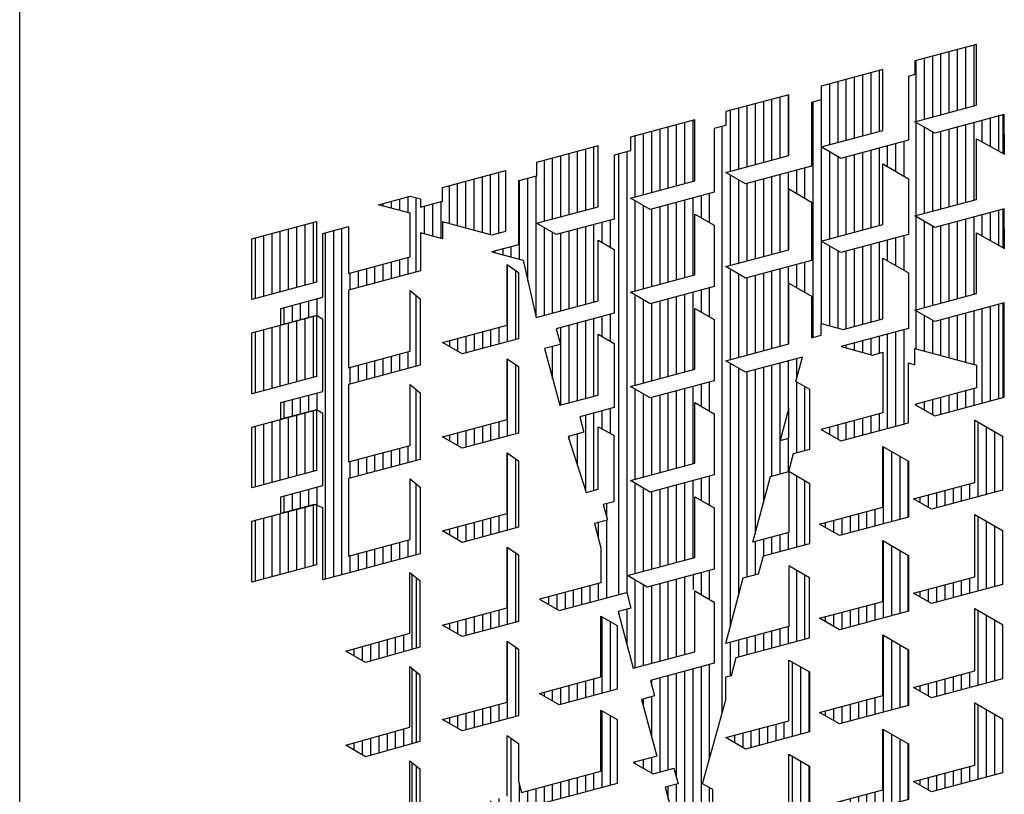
# Model space of a CAD drawing. Extents: x -132501 to 411300, y -42818 to 427495.
# Tile 254 of 256: x 169567 to 170326, y 258306 to 258904. Entities that reach past the tile are written whole.
import ezdxf

# ---------------------------------------------------------------- set-up
doc = ezdxf.new("R2010")
doc.units = 0
doc.header["$LTSCALE"] = 50
doc.layers.get('0').update_dxf_attribs({"linetype": 'CONTINUOUS'})
doc.layers.add('KADER', color=7, linetype='CONTINUOUS')

# ---------------------------------------------------------------- blocks, each defined once
blk = doc.blocks.new('BL41', base_point=(518.216, 78.448))
at = {"color": 7, "linetype": 'Continuous'}
for p, q in [((746.539, 267.996), (746.539, 271.087)), ((746.71, 270.947), (746.71, 268.044)), ((744.84, 267.515), (744.84, 268.212)), ((745.18, 267.611), (745.18, 268.307)), ((745.52, 267.707), (745.52, 268.403)), ((745.86, 267.803), (745.86, 268.498)), ((746.2, 267.9), (746.2, 268.593)), ((743.82, 267.913), (743.82, 267.926)), ((744.16, 267.716), (744.16, 268.021)), ((744.5, 267.52), (744.5, 268.116))]:
    blk.add_line(p, q, dxfattribs=at)
blk = doc.blocks.new('BL40', base_point=(518.216, 78.448))
at = {"color": 7, "linetype": 'Continuous'}
for p, q in [((746.539, 264.121), (746.539, 267.213)), ((746.71, 267.073), (746.71, 264.169)), ((745.86, 263.929), (745.86, 264.623)), ((746.2, 264.025), (746.2, 264.719)), ((744.5, 263.645), (744.5, 264.242)), ((744.84, 263.64), (744.84, 264.337)), ((745.18, 263.736), (745.18, 264.433)), ((745.52, 263.832), (745.52, 264.528)), ((743.82, 264.038), (743.82, 264.051)), ((744.16, 263.842), (744.16, 264.146))]:
    blk.add_line(p, q, dxfattribs=at)
blk = doc.blocks.new('BL37', base_point=(518.216, 78.448))
at = {"color": 7, "linetype": 'Continuous'}
for p, q in [((750.45, 283.823), (750.45, 280.64)), ((750.789, 283.59), (750.789, 280.731)), ((750.11, 281.237), (750.11, 280.549)), ((748.41, 280.781), (748.41, 280.256)), ((748.75, 280.872), (748.75, 280.184)), ((749.09, 280.963), (749.09, 280.275)), ((749.43, 281.054), (749.43, 280.367)), ((749.77, 281.146), (749.77, 280.458)), ((748.07, 280.69), (748.07, 280.453))]:
    blk.add_line(p, q, dxfattribs=at)
blk = doc.blocks.new('BL36', base_point=(518.216, 78.448))
at = {"color": 7, "linetype": 'Continuous'}
for p, q in [((750.45, 279.948), (750.45, 276.764)), ((750.789, 279.715), (750.789, 276.855)), ((749.43, 277.179), (749.43, 276.491)), ((749.77, 277.27), (749.77, 276.582)), ((750.11, 277.361), (750.11, 276.673)), ((748.07, 276.814), (748.07, 276.577)), ((748.41, 276.906), (748.41, 276.381)), ((748.75, 276.997), (748.75, 276.309)), ((749.09, 277.088), (749.09, 276.4))]:
    blk.add_line(p, q, dxfattribs=at)
blk = doc.blocks.new('BL35', base_point=(518.216, 78.448))
at = {"color": 7, "linetype": 'Continuous'}
for p, q in [((750.45, 276.073), (750.45, 272.89)), ((750.789, 275.84), (750.789, 272.981)), ((750.11, 273.487), (750.11, 272.799)), ((748.75, 273.122), (748.75, 272.434)), ((749.09, 273.213), (749.09, 272.525)), ((749.43, 273.304), (749.43, 272.617)), ((749.77, 273.396), (749.77, 272.708)), ((748.07, 272.94), (748.07, 272.703)), ((748.41, 273.031), (748.41, 272.506))]:
    blk.add_line(p, q, dxfattribs=at)
blk = doc.blocks.new('BL34', base_point=(518.216, 78.448))
at = {"color": 7, "linetype": 'Continuous'}
for p, q in [((750.45, 272.198), (750.45, 269.014)), ((750.789, 271.965), (750.789, 269.105)), ((749.43, 269.429), (749.43, 268.741)), ((749.77, 269.52), (749.77, 268.832)), ((750.11, 269.611), (750.11, 268.923)), ((748.07, 269.064), (748.07, 268.827)), ((748.41, 269.156), (748.41, 268.631)), ((748.75, 269.247), (748.75, 268.559)), ((749.09, 269.338), (749.09, 268.65))]:
    blk.add_line(p, q, dxfattribs=at)
blk = doc.blocks.new('BL33', base_point=(518.216, 78.448))
at = {"color": 7, "linetype": 'Continuous'}
for p, q in [((765.919, 276.331), (765.919, 273.16)), ((766.26, 276.135), (766.26, 273.251)), ((766.6, 275.939), (766.6, 273.342)), ((766.94, 275.743), (766.94, 273.433)), ((764.56, 273.483), (764.56, 272.795)), ((764.9, 273.574), (764.9, 272.886)), ((765.24, 273.665), (765.24, 272.977)), ((765.58, 273.756), (765.58, 273.068)), ((763.539, 273.209), (763.539, 273.011)), ((763.88, 273.3), (763.88, 272.815)), ((764.22, 273.392), (764.22, 272.704))]:
    blk.add_line(p, q, dxfattribs=at)
blk = doc.blocks.new('BL32', base_point=(518.216, 78.448))
at = {"color": 7, "linetype": 'Continuous'}
for p, q in [((765.919, 272.457), (765.919, 269.284)), ((766.26, 272.261), (766.26, 269.376)), ((766.6, 272.064), (766.6, 269.467)), ((766.94, 271.868), (766.94, 269.558)), ((765.58, 269.881), (765.58, 269.193)), ((764.22, 269.516), (764.22, 268.829)), ((764.56, 269.608), (764.56, 268.92)), ((764.9, 269.699), (764.9, 269.011)), ((765.24, 269.79), (765.24, 269.102)), ((763.539, 269.334), (763.539, 269.136)), ((763.88, 269.425), (763.88, 268.94))]:
    blk.add_line(p, q, dxfattribs=at)
blk = doc.blocks.new('BL31', base_point=(518.216, 78.448))
at = {"color": 7, "linetype": 'Continuous'}
for p, q in [((765.919, 268.581), (765.919, 265.41)), ((766.26, 268.385), (766.26, 265.501)), ((766.6, 268.189), (766.6, 265.592)), ((766.94, 267.993), (766.94, 265.683)), ((764.9, 265.824), (764.9, 265.136)), ((765.24, 265.915), (765.24, 265.227)), ((765.58, 266.006), (765.58, 265.318)), ((763.539, 265.459), (763.539, 265.261)), ((763.88, 265.55), (763.88, 265.065)), ((764.22, 265.642), (764.22, 264.954)), ((764.56, 265.733), (764.56, 265.045))]:
    blk.add_line(p, q, dxfattribs=at)
blk = doc.blocks.new('BL23', base_point=(518.216, 78.448))
at = {"color": 7, "linetype": 'Continuous'}
for p, q in [((769.83, 266.52), (769.83, 269.59)), ((770.169, 266.611), (770.169, 269.394)), ((770.51, 266.702), (770.51, 269.198)), ((769.49, 266.429), (769.49, 267.053)), ((767.789, 266.073), (767.789, 266.598)), ((768.13, 266.064), (768.13, 266.689)), ((768.47, 266.155), (768.47, 266.78)), ((768.81, 266.246), (768.81, 266.871)), ((769.15, 266.337), (769.15, 266.962)), ((767.45, 266.27), (767.45, 266.507))]:
    blk.add_line(p, q, dxfattribs=at)
blk = doc.blocks.new('BL22', base_point=(518.216, 78.448))
at = {"color": 7, "linetype": 'Continuous'}
for p, q in [((769.83, 270.395), (769.83, 273.465)), ((770.169, 270.486), (770.169, 273.269)), ((770.51, 270.577), (770.51, 273.073)), ((768.47, 270.03), (768.47, 270.655)), ((768.81, 270.121), (768.81, 270.746)), ((769.15, 270.212), (769.15, 270.837)), ((769.49, 270.303), (769.49, 270.928)), ((767.45, 270.145), (767.45, 270.382)), ((767.789, 269.949), (767.789, 270.473)), ((768.13, 269.939), (768.13, 270.564))]:
    blk.add_line(p, q, dxfattribs=at)
blk = doc.blocks.new('BL21', base_point=(518.216, 78.448))
at = {"color": 7, "linetype": 'Continuous'}
for p, q in [((769.83, 274.27), (769.83, 277.341)), ((770.169, 274.361), (770.169, 277.145)), ((770.51, 274.452), (770.51, 276.948)), ((769.15, 274.088), (769.15, 274.713)), ((769.49, 274.179), (769.49, 274.804)), ((767.789, 273.824), (767.789, 274.348)), ((768.13, 273.814), (768.13, 274.439)), ((768.47, 273.906), (768.47, 274.53)), ((768.81, 273.997), (768.81, 274.621)), ((767.45, 274.02), (767.45, 274.257))]:
    blk.add_line(p, q, dxfattribs=at)
blk = doc.blocks.new('BL20', base_point=(518.216, 78.448))
at = {"color": 7, "linetype": 'Continuous'}
for p, q in [((769.83, 278.145), (769.83, 281.215)), ((770.169, 278.236), (770.169, 281.019)), ((770.51, 278.327), (770.51, 280.823)), ((768.47, 277.781), (768.47, 278.405)), ((768.81, 277.872), (768.81, 278.497)), ((769.15, 277.963), (769.15, 278.588)), ((769.49, 278.054), (769.49, 278.679)), ((767.45, 277.895), (767.45, 278.132)), ((767.789, 277.699), (767.789, 278.223)), ((768.13, 277.69), (768.13, 278.314))]:
    blk.add_line(p, q, dxfattribs=at)
blk = doc.blocks.new('BL18', base_point=(129, 190))
at = {"color": 7, "linetype": 'Continuous'}
for p, q in [((376.703, 391.758), (376.703, 388.587)), ((377.044, 391.562), (377.044, 388.678)), ((377.384, 391.366), (377.384, 388.769)), ((377.724, 391.17), (377.724, 388.86)), ((375.684, 389.001), (375.684, 388.313)), ((376.024, 389.092), (376.024, 388.404)), ((376.364, 389.183), (376.364, 388.495)), ((374.323, 388.636), (374.323, 388.438)), ((374.664, 388.727), (374.664, 388.242)), ((375.004, 388.819), (375.004, 388.131)), ((375.344, 388.91), (375.344, 388.222))]:
    blk.add_line(p, q, dxfattribs=at)
blk = doc.blocks.new('BL17', base_point=(129, 190))
at = {"color": 7, "linetype": 'Continuous'}
for p, q in [((365.144, 381.614), (365.144, 384.759)), ((365.484, 381.705), (365.484, 384.563)), ((364.464, 381.432), (364.464, 382.119)), ((364.804, 381.523), (364.804, 382.211)), ((362.764, 381.49), (362.764, 381.664)), ((363.104, 381.294), (363.104, 381.755)), ((363.444, 381.159), (363.444, 381.846)), ((363.784, 381.25), (363.784, 381.937)), ((364.124, 381.341), (364.124, 382.028))]:
    blk.add_line(p, q, dxfattribs=at)
blk = doc.blocks.new('BL16', base_point=(443.087, 112.22))
at = {"color": 7, "linetype": 'Continuous'}
for p, q in [((679.231, 299.959), (679.231, 303.104)), ((679.571, 300.05), (679.571, 302.908)), ((675.491, 287.331), (675.491, 301.978)), ((677.871, 299.594), (677.871, 300.282)), ((678.211, 299.685), (678.211, 300.373)), ((678.551, 299.777), (678.551, 300.464)), ((678.891, 299.868), (678.891, 300.555)), ((675.831, 287.423), (675.831, 300.06)), ((676.17, 287.514), (676.17, 299.827)), ((676.511, 287.605), (676.511, 299.918)), ((676.851, 299.321), (676.851, 300.009)), ((677.191, 299.412), (677.191, 300.1)), ((677.531, 299.503), (677.531, 300.191)), ((674.641, 299.417), (674.641, 298.729)), ((674.981, 299.508), (674.981, 298.82)), ((673.281, 299.053), (673.281, 298.528)), ((673.621, 299.144), (673.621, 298.456)), ((673.961, 299.235), (673.961, 298.547)), ((674.301, 299.326), (674.301, 298.638)), ((676.851, 298.634), (676.851, 299.153)), ((679.231, 296.084), (679.231, 299.229)), ((679.571, 296.175), (679.571, 299.033)), ((672.941, 298.961), (672.941, 298.724)), ((678.551, 295.902), (678.551, 296.589)), ((678.891, 295.993), (678.891, 296.68)), ((676.851, 287.696), (676.851, 296.474)), ((677.191, 287.787), (677.191, 296.225)), ((677.531, 294.941), (677.531, 296.316)), ((677.871, 295.72), (677.871, 296.407)), ((678.211, 295.811), (678.211, 296.498)), ((673.961, 295.359), (673.961, 294.672)), ((674.301, 295.451), (674.301, 294.763)), ((674.641, 295.542), (674.641, 294.854)), ((674.981, 295.633), (674.981, 294.945)), ((672.941, 295.086), (672.941, 294.849)), ((673.281, 295.177), (673.281, 294.653)), ((673.621, 295.268), (673.621, 294.581)), ((677.871, 295.032), (677.871, 295.346)), ((679.231, 292.208), (679.231, 295.354)), ((679.571, 292.299), (679.571, 295.158)), ((677.531, 287.878), (677.531, 293.958)), ((677.871, 287.969), (677.871, 292.688)), ((678.211, 288.06), (678.211, 292.623)), ((678.551, 291.385), (678.551, 292.714)), ((678.891, 292.116), (678.891, 292.805)), ((674.981, 291.758), (674.981, 291.07)), ((673.621, 291.393), (673.621, 290.706)), ((673.961, 291.484), (673.961, 290.797)), ((674.301, 291.576), (674.301, 290.888)), ((674.641, 291.667), (674.641, 290.979)), ((678.891, 291.477), (678.891, 291.604)), ((679.231, 288.334), (679.231, 291.479)), ((672.941, 291.211), (672.941, 290.974)), ((673.281, 291.302), (673.281, 290.778)), ((679.571, 288.425), (679.571, 291.282)), ((678.551, 288.151), (678.551, 290.234)), ((678.891, 288.242), (678.891, 289.07)), ((674.301, 287.7), (674.301, 287.013)), ((674.641, 287.791), (674.641, 287.104)), ((674.981, 287.882), (674.981, 287.195)), ((672.941, 287.336), (672.941, 287.099)), ((673.281, 287.427), (673.281, 286.902)), ((673.621, 287.518), (673.621, 286.83)), ((673.961, 287.609), (673.961, 286.922))]:
    blk.add_line(p, q, dxfattribs=at)
blk = doc.blocks.new('BL15', base_point=(129, 190))
at = {"color": 7, "linetype": 'Continuous'}
for p, q in [((361.234, 399.251), (361.234, 396.067)), ((361.573, 399.018), (361.573, 396.158)), ((360.894, 396.664), (360.894, 395.976)), ((359.534, 396.3), (359.534, 395.612)), ((359.874, 396.391), (359.874, 395.703)), ((360.214, 396.482), (360.214, 395.794)), ((360.554, 396.573), (360.554, 395.885)), ((358.854, 396.117), (358.854, 395.88)), ((359.194, 396.208), (359.194, 395.684))]:
    blk.add_line(p, q, dxfattribs=at)
blk = doc.blocks.new('BL13', base_point=(129, 190))
at = {"color": 7, "linetype": 'Continuous'}
for p, q in [((359.874, 400.655), (359.874, 402.765)), ((360.214, 400.564), (360.214, 402.856)), ((360.554, 400.473), (360.554, 402.947)), ((360.894, 400.539), (360.894, 403.039)), ((358.854, 400.928), (358.854, 402.492)), ((359.194, 400.837), (359.194, 402.583)), ((359.534, 400.746), (359.534, 402.674)), ((356.814, 401.475), (356.814, 401.946)), ((357.154, 401.384), (357.154, 402.037)), ((357.494, 398.94), (357.494, 401.995)), ((356.134, 401.657), (356.134, 401.763)), ((356.474, 401.566), (356.474, 401.854)), ((357.833, 400.512), (357.833, 401.656)), ((358.174, 400.421), (358.174, 401.747)), ((358.514, 400.329), (358.514, 401.838)), ((354.434, 386.495), (354.434, 400.745)), ((353.754, 386.313), (353.754, 400.563)), ((354.094, 386.404), (354.094, 400.654)), ((357.154, 398.849), (357.154, 399.537)), ((355.453, 398.393), (355.453, 399.081)), ((355.794, 398.484), (355.794, 399.172)), ((356.134, 398.576), (356.134, 399.263)), ((356.474, 398.667), (356.474, 399.355)), ((356.814, 398.758), (356.814, 399.446)), ((354.774, 398.211), (354.774, 398.899)), ((355.114, 398.302), (355.114, 398.99)), ((357.494, 395.065), (357.494, 397.981)), ((352.054, 396.795), (352.054, 397.482)), ((352.394, 396.886), (352.394, 397.573)), ((352.734, 396.977), (352.734, 397.665)), ((353.073, 397.068), (353.073, 397.756)), ((353.414, 397.132), (353.414, 397.847)), ((356.474, 394.792), (356.474, 395.479)), ((356.814, 394.883), (356.814, 395.57)), ((357.154, 394.974), (357.154, 395.661)), ((355.114, 394.427), (355.114, 395.115)), ((355.453, 394.518), (355.453, 395.206)), ((355.794, 394.609), (355.794, 395.297)), ((356.134, 394.7), (356.134, 395.388)), ((354.774, 394.336), (354.774, 395.024)), ((353.073, 393.193), (353.073, 393.881)), ((353.414, 393.257), (353.414, 393.972)), ((357.494, 391.19), (357.494, 394.106)), ((352.054, 392.92), (352.054, 393.607)), ((352.394, 393.011), (352.394, 393.698)), ((352.734, 393.102), (352.734, 393.79)), ((357.154, 391.099), (357.154, 391.786)), ((355.794, 390.734), (355.794, 391.422)), ((356.134, 390.825), (356.134, 391.513)), ((356.474, 390.917), (356.474, 391.604)), ((356.814, 391.008), (356.814, 391.695)), ((354.774, 390.461), (354.774, 391.149)), ((355.114, 390.552), (355.114, 391.24)), ((355.453, 390.643), (355.453, 391.331)), ((357.494, 387.315), (357.494, 390.23)), ((352.394, 389.136), (352.394, 389.823)), ((352.734, 389.227), (352.734, 389.915)), ((353.073, 389.318), (353.073, 390.006)), ((353.414, 389.331), (353.414, 390.097)), ((352.054, 389.045), (352.054, 389.732)), ((356.814, 387.132), (356.814, 387.82)), ((357.154, 387.224), (357.154, 387.911)), ((355.114, 386.677), (355.114, 387.364)), ((355.453, 386.768), (355.453, 387.456)), ((355.794, 386.859), (355.794, 387.547)), ((356.134, 386.95), (356.134, 387.638)), ((356.474, 387.041), (356.474, 387.729)), ((354.774, 386.586), (354.774, 387.273))]:
    blk.add_line(p, q, dxfattribs=at)
blk = doc.blocks.new('BL11', base_point=(129, 190))
at = {"color": 7, "linetype": 'Continuous'}
for p, q in [((352.564, 393.056), (352.564, 390.556)), ((352.904, 393.148), (352.904, 390.648)), ((353.244, 393.239), (353.244, 390.739)), ((350.864, 392.601), (350.864, 390.101)), ((351.203, 392.692), (351.203, 390.192)), ((351.544, 392.783), (351.544, 390.283)), ((351.884, 392.874), (351.884, 390.374)), ((352.224, 392.965), (352.224, 390.465))]:
    blk.add_line(p, q, dxfattribs=at)
blk = doc.blocks.new('BL10', base_point=(129, 190))
at = {"color": 7, "linetype": 'Continuous'}
for p, q in [((353.244, 397.114), (353.244, 394.614)), ((351.544, 396.658), (351.544, 394.158)), ((351.884, 396.749), (351.884, 394.249)), ((352.224, 396.841), (352.224, 394.34)), ((352.564, 396.932), (352.564, 394.431)), ((352.904, 397.023), (352.904, 394.523)), ((350.864, 396.476), (350.864, 393.976)), ((351.203, 396.567), (351.203, 394.067))]:
    blk.add_line(p, q, dxfattribs=at)
blk = doc.blocks.new('BL9', base_point=(129, 190))
at = {"color": 7, "linetype": 'Continuous'}
for p, q in [((352.224, 400.716), (352.224, 398.216)), ((352.564, 400.807), (352.564, 398.307)), ((352.904, 400.898), (352.904, 398.398)), ((353.244, 400.989), (353.244, 398.489)), ((350.864, 400.351), (350.864, 397.851)), ((351.203, 400.442), (351.203, 397.942)), ((351.544, 400.533), (351.544, 398.033)), ((351.884, 400.624), (351.884, 398.124))]:
    blk.add_line(p, q, dxfattribs=at)
blk = doc.blocks.new('BL6', base_point=(129, 190))
at = {"color": 7, "linetype": 'Continuous'}
for p, q in [((372.964, 382.902), (372.964, 379.834)), ((373.304, 382.708), (373.304, 379.926)), ((373.644, 382.514), (373.644, 380.017)), ((371.264, 380.066), (371.264, 379.379)), ((371.604, 380.158), (371.604, 379.47)), ((371.944, 380.249), (371.944, 379.561)), ((372.284, 380.34), (372.284, 379.652)), ((372.624, 380.431), (372.624, 379.743)), ((370.244, 379.793), (370.244, 379.777)), ((370.583, 379.884), (370.583, 379.581)), ((370.924, 379.975), (370.924, 379.385))]:
    blk.add_line(p, q, dxfattribs=at)
blk = doc.blocks.new('BL5', base_point=(366.636, 135.725))
at = {"color": 7, "linetype": 'Continuous'}
for p, q in [((617.06, 351.229), (617.06, 353.728)), ((617.4, 351.32), (617.4, 353.819)), ((617.74, 351.411), (617.74, 353.911)), ((618.08, 351.502), (618.08, 354.002)), ((615.7, 350.864), (615.7, 353.364)), ((616.04, 350.955), (616.04, 353.455)), ((616.38, 351.046), (616.38, 353.546)), ((616.719, 351.138), (616.719, 353.637)), ((614.17, 352.954), (614.17, 350.454)), ((612.469, 352.499), (612.469, 349.999)), ((612.81, 352.59), (612.81, 350.09)), ((613.15, 352.681), (613.15, 350.181)), ((613.49, 352.772), (613.49, 350.272)), ((613.83, 352.863), (613.83, 350.363)), ((611.79, 352.317), (611.79, 349.817)), ((612.13, 352.408), (612.13, 349.908)), ((609.41, 351.679), (609.41, 349.179)), ((609.75, 351.77), (609.75, 349.27)), ((610.089, 351.861), (610.089, 349.361)), ((610.43, 351.952), (610.43, 349.452)), ((608.05, 351.315), (608.05, 348.815)), ((608.39, 351.406), (608.39, 348.906)), ((608.73, 351.497), (608.73, 348.997)), ((609.07, 351.588), (609.07, 349.088)), ((611.45, 351.663), (611.45, 341.975)), ((606.52, 348.404), (606.52, 350.905)), ((618.42, 350.023), (618.42, 350.906)), ((618.76, 349.832), (618.76, 350.997)), ((619.1, 349.64), (619.1, 351.088)), ((619.27, 351.133), (619.27, 349.545)), ((605.16, 348.04), (605.16, 350.54)), ((605.5, 348.131), (605.5, 350.631)), ((605.839, 348.222), (605.839, 350.722)), ((606.18, 348.313), (606.18, 350.813)), ((607.709, 350.661), (607.709, 326.522)), ((615.7, 346.989), (615.7, 350.822)), ((616.04, 347.08), (616.04, 350.625)), ((617.06, 347.353), (617.06, 350.541)), ((617.4, 347.445), (617.4, 350.632)), ((617.74, 347.536), (617.74, 350.723)), ((618.08, 347.627), (618.08, 350.814)), ((604.14, 347.767), (604.14, 350.267)), ((604.48, 347.858), (604.48, 350.358)), ((604.82, 347.949), (604.82, 350.449)), ((616.38, 347.171), (616.38, 350.429)), ((616.719, 347.262), (616.719, 350.45)), ((602.1, 347.22), (602.1, 349.72)), ((602.44, 347.311), (602.44, 349.811)), ((611.79, 349.813), (611.79, 345.941)), ((613.83, 349.676), (613.83, 346.488)), ((614.17, 349.767), (614.17, 346.579)), ((614.51, 349.858), (614.51, 349.011)), ((614.85, 349.949), (614.85, 348.815)), ((615.19, 350.04), (615.19, 348.618)), ((600.4, 346.765), (600.4, 349.265)), ((600.74, 346.856), (600.74, 349.356)), ((601.08, 346.947), (601.08, 349.447)), ((601.42, 347.038), (601.42, 349.538)), ((601.76, 347.129), (601.76, 349.629)), ((603.459, 331.396), (603.459, 349.522)), ((603.8, 331.458), (603.8, 349.613)), ((612.13, 349.617), (612.13, 346.032)), ((612.469, 349.42), (612.469, 346.123)), ((612.81, 349.402), (612.81, 346.214)), ((613.15, 349.493), (613.15, 346.306)), ((613.49, 349.585), (613.49, 346.397)), ((610.77, 348.856), (610.77, 347.904)), ((611.11, 348.947), (611.11, 347.708)), ((599.719, 344.299), (599.719, 348.52)), ((600.06, 342.808), (600.06, 348.611)), ((608.05, 348.656), (608.05, 344.939)), ((608.39, 348.459), (608.39, 345.03)), ((609.41, 348.491), (609.41, 345.303)), ((609.75, 348.582), (609.75, 345.394)), ((610.089, 348.673), (610.089, 345.485)), ((610.43, 348.764), (610.43, 345.576)), ((599.38, 345.19), (599.38, 348.429)), ((608.73, 348.309), (608.73, 345.121)), ((609.07, 348.4), (609.07, 345.212)), ((606.18, 344.438), (606.18, 347.626)), ((606.52, 344.529), (606.52, 347.717)), ((606.86, 346.896), (606.86, 347.808)), ((607.2, 346.7), (607.2, 347.899)), ((604.14, 343.892), (604.14, 347.596)), ((604.48, 343.983), (604.48, 347.399)), ((604.82, 344.074), (604.82, 347.261)), ((605.16, 344.165), (605.16, 347.352)), ((605.5, 344.256), (605.5, 347.443)), ((605.839, 344.347), (605.839, 347.535)), ((619.27, 347.258), (619.27, 345.669)), ((615.7, 343.114), (615.7, 346.947)), ((617.74, 343.661), (617.74, 346.848)), ((618.08, 343.752), (618.08, 346.939)), ((618.42, 346.148), (618.42, 347.03)), ((618.76, 345.956), (618.76, 347.121)), ((619.1, 345.765), (619.1, 347.213)), ((600.4, 342.889), (600.4, 346.489)), ((601.76, 343.254), (601.76, 346.442)), ((602.1, 343.345), (602.1, 346.533)), ((602.44, 343.436), (602.44, 346.624)), ((602.78, 345.883), (602.78, 346.715)), ((603.12, 345.686), (603.12, 346.806)), ((616.04, 343.205), (616.04, 346.75)), ((616.38, 343.296), (616.38, 346.554)), ((616.719, 343.387), (616.719, 346.575)), ((617.06, 343.478), (617.06, 346.666)), ((617.4, 343.569), (617.4, 346.757)), ((600.74, 342.981), (600.74, 346.293)), ((601.08, 343.072), (601.08, 346.259)), ((601.42, 343.163), (601.42, 346.35)), ((614.85, 346.074), (614.85, 344.939)), ((615.19, 346.165), (615.19, 344.743)), ((598.7, 345.374), (598.7, 345.622)), ((599.04, 345.282), (599.04, 345.713)), ((611.79, 345.938), (611.79, 342.554)), ((612.13, 345.742), (612.13, 342.463)), ((613.15, 345.618), (613.15, 342.431)), ((613.49, 345.709), (613.49, 342.522)), ((613.83, 345.8), (613.83, 342.613)), ((614.17, 345.891), (614.17, 342.704)), ((614.51, 345.983), (614.51, 345.136)), ((598.36, 345.466), (598.36, 345.531)), ((612.469, 345.546), (612.469, 342.372)), ((612.81, 345.527), (612.81, 342.34)), ((610.089, 344.798), (610.089, 341.61)), ((610.43, 344.889), (610.43, 341.701)), ((610.77, 344.98), (610.77, 344.029)), ((611.11, 345.071), (611.11, 343.833)), ((608.05, 344.78), (608.05, 341.064)), ((608.39, 344.583), (608.39, 341.155)), ((608.73, 344.434), (608.73, 341.246)), ((609.07, 344.525), (609.07, 341.337)), ((609.41, 344.616), (609.41, 341.428)), ((609.75, 344.707), (609.75, 341.519)), ((607.2, 342.824), (607.2, 344.024)), ((604.14, 340.017), (604.14, 343.721)), ((605.839, 340.472), (605.839, 343.66)), ((606.18, 340.563), (606.18, 343.751)), ((606.52, 340.654), (606.52, 343.842)), ((606.86, 343.021), (606.86, 343.933)), ((604.48, 340.108), (604.48, 343.524)), ((604.82, 340.199), (604.82, 343.386)), ((605.16, 340.29), (605.16, 343.477)), ((605.5, 340.381), (605.5, 343.568)), ((618.76, 339.371), (618.76, 343.246)), ((619.1, 339.462), (619.1, 343.338)), ((619.27, 343.383), (619.27, 339.508)), ((602.78, 342.008), (602.78, 342.84)), ((603.12, 341.811), (603.12, 342.931)), ((615.7, 341.506), (615.7, 343.071)), ((616.04, 341.415), (616.04, 342.875)), ((617.06, 341.142), (617.06, 342.791)), ((617.4, 341.051), (617.4, 342.882)), ((617.74, 340.96), (617.74, 342.973)), ((618.08, 340.868), (618.08, 343.064)), ((618.42, 339.28), (618.42, 343.155)), ((601.08, 339.199), (601.08, 342.385)), ((601.42, 339.29), (601.42, 342.476)), ((601.76, 339.38), (601.76, 342.567)), ((602.1, 339.471), (602.1, 342.658)), ((602.44, 339.561), (602.44, 342.749)), ((616.38, 341.324), (616.38, 342.679)), ((616.719, 341.233), (616.719, 342.7)), ((614.17, 342.016), (614.17, 341.329)), ((614.51, 342.108), (614.51, 338.233)), ((614.85, 342.199), (614.85, 338.324)), ((615.19, 342.29), (615.19, 338.415)), ((600.74, 340.27), (600.74, 341.605)), ((612.81, 341.652), (612.81, 341.547)), ((613.15, 341.743), (613.15, 341.456)), ((613.49, 341.834), (613.49, 341.364)), ((613.83, 341.925), (613.83, 341.273)), ((608.05, 340.905), (608.05, 330.092)), ((609.41, 340.741), (609.41, 335.166)), ((609.75, 340.832), (609.75, 336.269)), ((610.089, 340.923), (610.089, 336.36)), ((610.43, 341.014), (610.43, 338.981)), ((610.77, 341.105), (610.77, 340.259)), ((608.39, 340.708), (608.39, 331.361)), ((608.73, 340.559), (608.73, 332.12)), ((609.07, 340.65), (609.07, 333.898)), ((606.52, 336.778), (606.52, 339.966)), ((606.86, 339.146), (606.86, 340.057)), ((607.2, 338.949), (607.2, 340.149)), ((610.77, 340.153), (610.77, 337.23)), ((611.11, 339.957), (611.11, 337.321)), ((604.14, 336.141), (604.14, 339.846)), ((604.48, 336.232), (604.48, 339.649)), ((605.16, 336.414), (605.16, 339.602)), ((605.5, 336.505), (605.5, 339.693)), ((605.839, 336.596), (605.839, 339.784)), ((606.18, 336.687), (606.18, 339.875)), ((617.06, 338.915), (617.06, 339.603)), ((617.4, 339.007), (617.4, 339.694)), ((617.74, 339.098), (617.74, 339.785)), ((618.08, 339.189), (618.08, 339.876)), ((604.82, 336.323), (604.82, 339.511)), ((615.7, 339.196), (615.7, 339.239)), ((616.04, 339), (616.04, 339.33)), ((616.38, 338.804), (616.38, 339.421)), ((616.719, 338.824), (616.719, 339.512)), ((602.1, 335.666), (602.1, 338.782)), ((602.44, 335.686), (602.44, 338.873)), ((602.78, 338.207), (602.78, 338.964)), ((603.12, 338.03), (603.12, 339.056)), ((613.83, 338.737), (613.83, 338.05)), ((614.17, 338.829), (614.17, 338.141)), ((612.469, 338.373), (612.469, 337.795)), ((612.81, 338.464), (612.81, 337.777)), ((613.15, 338.555), (613.15, 337.868)), ((613.49, 338.646), (613.49, 337.959)), ((601.42, 337.762), (601.42, 337.913)), ((601.76, 336.714), (601.76, 338.004)), ((611.79, 338.19), (611.79, 338.188)), ((612.13, 338.282), (612.13, 337.991)), ((610.43, 337.827), (610.43, 336.451)), ((610.77, 336.279), (610.77, 333.355)), ((604.14, 332.266), (604.14, 335.97)), ((605.839, 332.721), (605.839, 335.909)), ((606.18, 332.812), (606.18, 336)), ((606.52, 332.903), (606.52, 336.091)), ((606.86, 335.271), (606.86, 336.182)), ((607.2, 335.074), (607.2, 336.273)), ((611.11, 336.082), (611.11, 333.446)), ((604.48, 332.357), (604.48, 335.774)), ((604.82, 332.448), (604.82, 335.636)), ((605.16, 332.539), (605.16, 335.727)), ((605.5, 332.63), (605.5, 335.818)), ((602.95, 335.135), (602.95, 334.63)), ((602.61, 334.356), (602.61, 333.775)), ((602.95, 334.447), (602.95, 331.26)), ((610.089, 333.86), (610.089, 333.173)), ((610.43, 333.952), (610.43, 333.264)), ((609.07, 333.587), (609.07, 332.211)), ((609.41, 333.678), (609.41, 332.966)), ((609.75, 333.769), (609.75, 333.081)), ((606.86, 331.395), (606.86, 332.307)), ((607.2, 331.199), (607.2, 332.398)), ((610.77, 332.403), (610.77, 329.48)), ((602.61, 331.856), (602.61, 331.169)), ((604.14, 328.391), (604.14, 331.993)), ((605.16, 328.664), (605.16, 331.852)), ((605.5, 328.755), (605.5, 331.943)), ((605.839, 328.846), (605.839, 332.034)), ((606.18, 328.937), (606.18, 332.125)), ((606.52, 332.217), (606.52, 331.591)), ((611.11, 332.207), (611.11, 329.571)), ((601.25, 331.492), (601.25, 330.804)), ((601.589, 331.583), (601.589, 330.895)), ((601.93, 331.674), (601.93, 330.986)), ((602.27, 331.765), (602.27, 331.078)), ((604.48, 328.482), (604.48, 331.797)), ((604.82, 328.573), (604.82, 331.761)), ((600.23, 331.219), (600.23, 331.188)), ((600.57, 331.31), (600.57, 330.992)), ((600.91, 331.401), (600.91, 330.796)), ((603.459, 330.602), (603.459, 330.709)), ((603.8, 329.333), (603.8, 330.8)), ((609.41, 329.803), (609.41, 329.115)), ((609.75, 329.894), (609.75, 329.206)), ((610.089, 329.985), (610.089, 329.298)), ((610.43, 330.076), (610.43, 329.389)), ((608.05, 329.439), (608.05, 328.063)), ((608.39, 329.53), (608.39, 328.842)), ((608.73, 329.621), (608.73, 328.933)), ((609.07, 329.712), (609.07, 329.024)), ((606.18, 320.5), (606.18, 328.25)), ((606.52, 320.591), (606.52, 328.341)), ((606.86, 320.682), (606.86, 328.432)), ((607.2, 324.68), (607.2, 328.523)), ((604.82, 327.651), (604.82, 327.885)), ((605.16, 324.101), (605.16, 327.977)), ((605.5, 324.192), (605.5, 328.068)), ((605.839, 323.844), (605.839, 328.159)), ((604.48, 326.795), (604.48, 327.107)), ((604.82, 325.526), (604.82, 327.198)), ((604.48, 324.25), (604.48, 324.607)), ((604.82, 324.054), (604.82, 324.698)), ((604.14, 324.447), (604.14, 324.516)), ((605.5, 322.988), (605.5, 323.505)), ((605.839, 321.719), (605.839, 323.596)), ((607.2, 320.773), (607.2, 323.448)), ((605.16, 320.226), (605.16, 320.914)), ((605.5, 320.317), (605.5, 321.005)), ((605.839, 320.409), (605.839, 321.096)), ((604.14, 320.572), (604.14, 320.641)), ((604.48, 320.375), (604.48, 320.732)), ((604.82, 320.179), (604.82, 320.823))]:
    blk.add_line(p, q, dxfattribs=at)
blk = doc.blocks.new('BL4', base_point=(129, 190))
at = {"color": 7, "linetype": 'Continuous'}
for p, q in [((372.964, 379.028), (372.964, 375.959)), ((373.304, 378.833), (373.304, 376.05)), ((373.644, 378.639), (373.644, 376.141)), ((372.284, 376.465), (372.284, 375.777)), ((372.624, 376.556), (372.624, 375.868)), ((370.583, 376.009), (370.583, 375.706)), ((370.924, 376.1), (370.924, 375.51)), ((371.264, 376.191), (371.264, 375.504)), ((371.604, 376.282), (371.604, 375.595)), ((371.944, 376.373), (371.944, 375.686)), ((370.244, 375.918), (370.244, 375.903))]:
    blk.add_line(p, q, dxfattribs=at)
blk = doc.blocks.new('SNARF')
at = {"color": 1, "linetype": 'Continuous'}
for p, q in [((-9505.8, 1887.8), (-9600.9, 1862.3)), ((-9505.8, 1794), (-9505.8, 1887.8)), ((-9600.9, 1862.3), (-9600.9, 1841.2)), ((-9650.7, 1848.9), (-9745.8, 1823.5)), ((-9650.7, 1755.2), (-9650.7, 1848.9)), ((-9600.9, 1841.2), (-9610.8, 1838.5)), ((-9610.8, 1838.5), (-9610.8, 1740.1)), ((-9745.8, 1823.5), (-9745.8, 1802.4)), ((-9795.6, 1810.1), (-9892.9, 1784.1)), ((-9795.6, 1716.4), (-9795.6, 1810.1)), ((-9745.8, 1802.4), (-9760.7, 1798.4)), ((-9760.7, 1798.4), (-9760.7, 1699.9)), ((-9600.9, 1768.5), (-9505.8, 1794)), ((-9892.9, 1784.1), (-9892.9, 1763)), ((-9463.2, 1779.6), (-9570.4, 1750.9)), ((-9463, 1718.4), (-9463.2, 1779.6)), ((-9940.5, 1771.3), (-10040.1, 1744.6)), ((-9940.5, 1677.5), (-9940.5, 1771.3)), ((-9892.9, 1763), (-9910.6, 1758.2)), ((-9570.4, 1750.9), (-9600.9, 1768.5)), ((-9910.6, 1758.2), (-9910.6, 1659.8)), ((-9745.8, 1729.7), (-9650.7, 1755.2)), ((-10040.1, 1744.6), (-10040.1, 1723.5)), ((-9610.8, 1740.1), (-9715.3, 1712.1)), ((-9505.8, 1742.4), (-9463, 1718.4)), ((-9505.8, 1648.7), (-9505.8, 1742.4)), ((-10089.9, 1731.3), (-10185, 1705.8)), ((-10089.9, 1637.5), (-10089.9, 1731.3)), ((-10040.1, 1723.5), (-10065, 1716.9)), ((-10065, 1716.9), (-10065, 1618.4)), ((-9715.3, 1712.1), (-9745.8, 1729.7)), ((-10185, 1705.8), (-10185, 1684.7)), ((-9892.9, 1690.3), (-9795.6, 1716.4)), ((-10329.9, 1667), (-10232.5, 1693.1)), ((-10232.5, 1693.1), (-10232.5, 1599.3)), ((-9862.4, 1672.7), (-9892.9, 1690.3)), ((-9760.7, 1699.9), (-9862.4, 1672.7)), ((-10185, 1684.7), (-10212.6, 1677.3)), ((-10212.6, 1677.3), (-10212.6, 1578.9)), ((-10040.1, 1650.9), (-9940.5, 1677.5)), ((-10329.9, 1645.9), (-10329.9, 1667)), ((-9910.6, 1659.8), (-10009.6, 1633.2)), ((-10428.8, 1640.4), (-10379.7, 1653.6)), ((-10379.7, 1653.6), (-10363.9, 1649.4)), ((-10363.9, 1649.4), (-10363.9, 1636.8)), ((-10363.9, 1636.8), (-10329.9, 1645.9)), ((-10009.6, 1633.2), (-10040.1, 1650.9)), ((-9600.9, 1623.2), (-9505.8, 1648.7)), ((-10379.7, 1627.3), (-10428.8, 1640.4)), ((-10379.7, 1559.9), (-10379.7, 1627.3)), ((-10185, 1612.1), (-10089.9, 1637.5)), ((-9463.2, 1634.3), (-9570.4, 1605.6)), ((-9463, 1573.1), (-9463.2, 1634.3)), ((-10329.9, 1614), (-10329.9, 1588.1)), ((-10253.9, 1593.6), (-10329.9, 1614)), ((-10154.5, 1594.4), (-10185, 1612.1)), ((-10065, 1618.4), (-10154.5, 1594.4)), ((-9570.4, 1605.6), (-9600.9, 1623.2)), ((-10514.7, 1596.3), (-10474.8, 1607)), ((-10514.6, 1497.9), (-10514.6, 1596.3)), ((-10474.8, 1607), (-10474.8, 1534.4)), ((-10363.8, 1597.2), (-10363.8, 1538.3)), ((-10329.9, 1588.1), (-10363.8, 1597.2)), ((-10232.5, 1599.3), (-10253.9, 1593.6)), ((-9505.8, 1597.1), (-9463, 1573.1)), ((-9505.8, 1503.4), (-9505.8, 1597.1)), ((-10089.9, 1585.9), (-10065, 1571.6)), ((-10089.9, 1492.2), (-10089.9, 1585.9)), ((-10212.6, 1578.9), (-10253.8, 1567.8)), ((-10253.8, 1567.8), (-10205.5, 1554.8)), ((-10065, 1571.6), (-10065, 1473.1)), ((-10474.8, 1534.4), (-10379.7, 1559.9)), ((-10205.5, 1554.8), (-10185.4, 1466.6)), ((-9650.7, 1558.3), (-9610.8, 1535.3)), ((-9650.7, 1464.6), (-9650.7, 1558.3)), ((-10363.8, 1538.3), (-10474.8, 1508.6)), ((-9610.8, 1535.3), (-9610.8, 1449.5)), ((-9795.6, 1519.5), (-9760.7, 1499.4)), ((-9795.6, 1425.7), (-9795.6, 1519.5)), ((-10474.8, 1508.6), (-10474.8, 1389.1)), ((-10379.7, 1508.3), (-10364.3, 1495.6)), ((-10379.7, 1414.5), (-10379.7, 1508.3)), ((-10579.3, 1480.6), (-10514.6, 1497.9)), ((-10364.3, 1495.6), (-10364.3, 1392.9)), ((-10185.4, 1466.6), (-10089.9, 1492.2)), ((-9760.7, 1499.4), (-9760.7, 1435.1)), ((-9600.9, 1477.9), (-9505.8, 1503.4)), ((-9463.2, 1489), (-9570.4, 1460.3)), ((-9463.2, 1343.7), (-9463.2, 1489)), ((-10579.3, 1454.8), (-10579.3, 1480.6)), ((-9570.4, 1460.3), (-9600.9, 1477.9)), ((-10524.6, 1469.5), (-10579.3, 1454.8)), ((-10514.6, 1463.7), (-10524.6, 1469.5)), ((-10514.6, 1352.6), (-10514.6, 1463.7)), ((-10065, 1473.1), (-10154.5, 1449.1)), ((-9711.5, 1448.3), (-9650.7, 1464.6)), ((-10154.5, 1449.1), (-10148.1, 1425)), ((-9745.8, 1457.4), (-9711.5, 1448.3)), ((-9745.8, 1439.1), (-9745.8, 1457.4)), ((-9610.8, 1449.5), (-9714.7, 1421.6)), ((-10089.9, 1440.6), (-10065, 1426.2)), ((-10089.9, 1346.9), (-10089.9, 1440.6)), ((-9760.7, 1435.1), (-9745.8, 1439.1)), ((-10474.8, 1389.1), (-10379.7, 1414.5)), ((-10148.1, 1425), (-10172.5, 1418.5)), ((-10172.5, 1418.5), (-10149.1, 1331.1)), ((-10065, 1426.2), (-10065, 1327.8)), ((-9892.9, 1399.7), (-9795.6, 1425.7)), ((-9714.7, 1421.6), (-9666.6, 1408.7)), ((-9666.6, 1408.7), (-9650.7, 1413)), ((-9650.7, 1413), (-9650.7, 1319.3)), ((-9600.9, 1418.6), (-9505.8, 1393.1)), ((-9600.9, 1393.5), (-9600.9, 1418.6)), ((-9862.5, 1382), (-9892.9, 1399.7)), ((-9774.6, 1405.5), (-9862.5, 1382)), ((-9784.8, 1367.9), (-9774.6, 1405.5)), ((-10364.3, 1392.9), (-10474.8, 1363.3)), ((-9610.8, 1396.4), (-9600.9, 1393.5)), ((-9610.8, 1304.1), (-9610.8, 1396.4)), ((-9505.8, 1393.1), (-9505.8, 1358.1)), ((-9763.3, 1355.5), (-9784.8, 1367.9)), ((-10579.3, 1335.3), (-10514.6, 1352.6)), ((-10474.8, 1363.3), (-10474.8, 1243.8)), ((-10379.7, 1363), (-10364.3, 1350.3)), ((-10379.7, 1269.2), (-10379.7, 1363)), ((-9763.3, 1263.3), (-9763.3, 1355.5)), ((-9505.8, 1358.1), (-9600.9, 1332.6)), ((-10364.3, 1350.3), (-10364.3, 1247.6)), ((-10149.1, 1331.1), (-10089.9, 1346.9)), ((-9570.4, 1315), (-9463.2, 1343.7)), ((-10579.3, 1309.5), (-10579.3, 1335.3)), ((-10524.6, 1324.2), (-10579.3, 1309.5)), ((-10514.6, 1318.4), (-10524.6, 1324.2)), ((-10065, 1327.8), (-10118.2, 1313.5)), ((-9600.9, 1332.6), (-9570.4, 1315)), ((-10514.6, 1207.3), (-10514.6, 1318.4)), ((-10118.2, 1313.5), (-10111.7, 1289.5)), ((-9650.7, 1319.3), (-9745.8, 1293.8)), ((-10089.9, 1297.7), (-10065.8, 1285.2)), ((-10089.9, 1201.6), (-10089.9, 1297.7)), ((-9745.8, 1293.8), (-9715.3, 1276.2)), ((-9715.3, 1276.2), (-9610.8, 1304.1)), ((-10111.7, 1289.5), (-10136.2, 1282.9)), ((-10136.2, 1282.9), (-10108.2, 1196.7)), ((-10065.8, 1285.2), (-10065.8, 1182.2)), ((-10474.8, 1243.8), (-10379.7, 1269.2)), ((-9788.1, 1256.6), (-9763.3, 1263.3)), ((-10364.3, 1247.6), (-10474.8, 1218)), ((-9795.6, 1228.8), (-9788.1, 1256.6)), ((-10474.8, 1218), (-10474.8, 1098.4)), ((-10379.7, 1217.7), (-10364.3, 1205)), ((-10379.7, 1123.9), (-10379.7, 1217.7)), ((-9851, 1120.2), (-9823.9, 1221.2)), ((-9823.9, 1221.2), (-9795.6, 1228.8)), ((-9795.6, 1228.8), (-9795.6, 1135.1)), ((-9763.3, 1210.2), (-9795.6, 1228.8)), ((-10579.4, 1190), (-10514.6, 1207.3)), ((-10364.3, 1205), (-10364.3, 1102.2)), ((-10108.2, 1196.7), (-10089.9, 1201.6)), ((-9763.3, 1118), (-9763.3, 1210.2)), ((-10579.4, 1164.2), (-10579.4, 1190)), ((-10528, 1177.9), (-10579.4, 1164.2)), ((-10555.2, 1170.6), (-10555.2, 1076.9)), ((-10542.5, 1174), (-10542.5, 1080.3)), ((-10529.7, 1177.4), (-10529.7, 1083.7)), ((-10514.6, 1173.1), (-10528, 1177.9)), ((-10514.6, 1062), (-10514.6, 1173.1)), ((-10065.8, 1182.2), (-10081.9, 1177.9)), ((-10081.9, 1177.9), (-10075.4, 1153.9)), ((-10606.3, 1157), (-10606.3, 1063.2)), ((-10593.5, 1160.4), (-10593.5, 1066.6)), ((-10580.7, 1163.8), (-10580.7, 1070)), ((-10568, 1167.2), (-10568, 1073.4)), ((-10619, 1153.5), (-10619, 1059.8)), ((-10075.4, 1153.9), (-10095.3, 1148.6)), ((-10095.3, 1148.6), (-10085.4, 1111.4)), ((-9795.6, 1135.1), (-9851, 1120.2)), ((-10474.8, 1098.4), (-10379.7, 1123.9)), ((-10085.4, 1111.4), (-10085.4, 1057.4)), ((-9834.6, 1098.9), (-9763.3, 1118)), ((-10364.3, 1102.2), (-10514.6, 1062)), ((-9842.1, 1071), (-9834.6, 1098.9)), ((-9795.6, 1083.5), (-9795.6, 989.8)), ((-9763.4, 1064.9), (-9795.6, 1083.5)), ((-9892.9, 963.7), (-9865.9, 1064.7)), ((-9865.9, 1064.7), (-9842.1, 1071)), ((-9763.4, 972.6), (-9763.4, 1064.9)), ((-10085.4, 1057.4), (-10180.5, 1032)), ((-10150, 1014.4), (-10045.5, 1042.4)), ((-10045.5, 1042.4), (-10039.1, 1018.3)), ((-9940.5, 1044.7), (-9910.6, 1027.5)), ((-9940.5, 951), (-9940.5, 1044.7)), ((-10180.5, 1032), (-10150, 1014.4)), ((-10039.1, 1018.3), (-10059, 1013)), ((-9910.6, 1027.5), (-9910.6, 933.2)), ((-10059, 1013), (-10035.6, 925.5)), ((-9508.6, 1017.5), (-9466, 992.9)), ((-9508.6, 921.4), (-9508.6, 1017.5)), ((-9795.6, 989.8), (-9892.9, 963.7)), ((-9466, 992.9), (-9466, 909.3)), ((-9876.6, 942.3), (-9763.4, 972.6)), ((-10035.6, 925.5), (-9940.5, 951)), ((-9884, 914.5), (-9876.6, 942.3)), ((-9910.6, 933.2), (-10009.2, 906.8)), ((-9892.9, 912.1), (-9884, 914.5)), ((-9892.9, 876.8), (-9892.9, 912.1)), ((-9603.1, 896), (-9508.6, 921.4)), ((-10009.2, 906.8), (-10002.7, 882.7)), ((-9466, 909.3), (-9575.4, 880)), ((-10002.7, 882.7), (-10022.7, 877.4)), ((-9575.4, 880), (-9603.1, 896)), ((-10022.7, 877.4), (-9999.2, 789.9)), ((-9928.8, 747.3), (-9892.9, 876.8)), ((-10085.4, 860.6), (-10060.5, 846.2)), ((-10085.4, 766.8), (-10085.4, 860.6)), ((-10060.5, 846.2), (-10060.5, 747.7)), ((-10230.3, 821.7), (-10212.6, 809.6)), ((-10230.3, 728), (-10230.3, 821.7)), ((-10212.6, 809.6), (-10212.6, 751.4)), ((-9999.2, 789.9), (-10035.6, 780.2)), ((-10035.6, 780.2), (-10005.1, 762.5)), ((-10208, 734), (-10085.4, 766.8)), ((-10005.1, 762.5), (-9972.9, 771.2)), ((-9972.9, 771.2), (-9966.4, 747.1)), ((-10212.6, 751.4), (-10208, 734)), ((-10060.5, 747.7), (-10174.3, 717.2)), ((-9966.4, 747.1), (-9986.4, 741.8)), ((-9912.9, 738.2), (-9928.8, 747.3)), ((-9986.4, 741.8), (-9962.9, 654.3)), ((-9912.9, 641.9), (-9912.9, 738.2))]:
    blk.add_line(p, q, dxfattribs=at)
for points in [[(-9650.7, 1703.6), (-9610.8, 1680.6), (-9610.8, 1594.8), (-9715.3, 1566.8), (-9745.8, 1584.4), (-9650.7, 1609.9), (-9650.7, 1703.6)], [(-9795.6, 1664.8), (-9760.7, 1644.7), (-9760.7, 1554.6), (-9862.5, 1527.3), (-9892.9, 1545), (-9795.6, 1571), (-9795.6, 1664.8)], [(-9940.5, 1626), (-9910.6, 1608.8), (-9910.6, 1514.5), (-10009.6, 1487.9), (-10040.1, 1505.6), (-9940.5, 1532.2), (-9940.5, 1626)], [(-10624.2, 1588.1), (-10524.6, 1614.8), (-10524.6, 1521), (-10624.2, 1494.3), (-10624.2, 1588.1)], [(-10329.9, 1427.9), (-10230.3, 1454.6), (-10230.3, 1548.3), (-10212.6, 1536.2), (-10212.6, 1433.5), (-10299.4, 1410.3), (-10329.9, 1427.9)], [(-9940.5, 1480.7), (-9910.6, 1463.4), (-9910.6, 1369.1), (-10009.6, 1342.6), (-10040.1, 1360.2), (-9940.5, 1386.9), (-9940.5, 1480.7)], [(-10624.2, 1442.8), (-10524.6, 1469.5), (-10524.6, 1375.7), (-10624.2, 1349), (-10624.2, 1442.8)], [(-10329.9, 1282.6), (-10230.3, 1309.3), (-10230.3, 1403), (-10212.6, 1390.9), (-10212.6, 1288.2), (-10299.4, 1265), (-10329.9, 1282.6)], [(-10624.2, 1297.5), (-10524.6, 1324.2), (-10524.6, 1230.4), (-10624.2, 1203.7), (-10624.2, 1297.5)], [(-9940.5, 1335.3), (-9910.6, 1318.1), (-9910.6, 1223.8), (-10009.6, 1197.3), (-10040.1, 1214.9), (-9940.5, 1241.6), (-9940.5, 1335.3)], [(-9795.6, 1327.1), (-9808.9, 1276.9), (-9795.6, 1280.4), (-9795.6, 1327.1)], [(-9603.1, 1186.7), (-9508.6, 1212), (-9508.6, 1308.1), (-9466, 1283.6), (-9466, 1200), (-9575.4, 1170.7), (-9603.1, 1186.7)], [(-9748, 1147.8), (-9650.7, 1173.9), (-9650.7, 1267.7), (-9610.8, 1244.7), (-9610.8, 1158.8), (-9717.6, 1130.2), (-9748, 1147.8)], [(-10329.9, 1137.3), (-10230.3, 1164), (-10230.3, 1257.7), (-10212.6, 1245.6), (-10212.6, 1142.9), (-10299.4, 1119.6), (-10329.9, 1137.3)], [(-9940.5, 1190), (-9910.6, 1172.8), (-9910.6, 1078.5), (-10014.1, 1050.8), (-10044.6, 1068.4), (-9940.5, 1096.3), (-9940.5, 1190)], [(-10624.2, 1152.2), (-10524.6, 1178.8), (-10524.6, 1085.1), (-10624.2, 1058.4), (-10624.2, 1152.2)], [(-9603.1, 1041.3), (-9508.6, 1066.7), (-9508.6, 1162.8), (-9466, 1138.2), (-9466, 1054.7), (-9575.4, 1025.4), (-9603.1, 1041.3)], [(-10329.9, 992), (-10230.3, 1018.7), (-10230.3, 1112.4), (-10212.6, 1100.3), (-10212.6, 997.6), (-10299.4, 974.3), (-10329.9, 992)], [(-9748, 1002.5), (-9650.7, 1028.6), (-9650.7, 1122.3), (-9610.8, 1099.4), (-9610.8, 1013.5), (-9717.6, 984.9), (-9748, 1002.5)], [(-10479.3, 951.9), (-10380.2, 979.7), (-10380.2, 1073.4), (-10364.8, 1060.8), (-10364.8, 958.1), (-10448.8, 934.3), (-10479.3, 951.9)], [(-10180.5, 886.7), (-10085.4, 912.2), (-10085.4, 1005.9), (-10060.5, 991.5), (-10060.5, 893), (-10150, 869.1), (-10180.5, 886.7)], [(-9748, 857.2), (-9650.7, 883.3), (-9650.7, 977), (-9610.8, 954), (-9610.8, 868.2), (-9717.5, 839.6), (-9748, 857.2)], [(-10329.9, 846.6), (-10230.3, 873.3), (-10230.3, 967.1), (-10212.6, 954.9), (-10212.6, 852.3), (-10299.4, 829), (-10329.9, 846.6)], [(-10479.3, 806.6), (-10380.2, 834.4), (-10380.2, 928.1), (-10364.8, 915.5), (-10364.8, 812.7), (-10448.8, 789), (-10479.3, 806.6)], [(-9892.9, 818.4), (-9795.6, 844.5), (-9795.6, 938.2), (-9763.4, 919.8), (-9763.4, 827.3), (-9862.5, 800.8), (-9892.9, 818.4)], [(-9603.1, 750.7), (-9508.6, 776.1), (-9508.6, 872.1), (-9466, 847.6), (-9466, 764), (-9575.4, 734.7), (-9603.1, 750.7)], [(-9748, 711.9), (-9650.7, 738), (-9650.7, 831.7), (-9610.8, 808.7), (-9610.8, 722.9), (-9717.6, 694.3), (-9748, 711.9)], [(-9892.9, 673.1), (-9795.6, 699.2), (-9795.6, 792.9), (-9763.4, 774.5), (-9763.4, 682), (-9862.5, 655.5), (-9892.9, 673.1)], [(-10479.3, 661.3), (-10380.2, 689.1), (-10380.2, 782.8), (-10364.8, 770.1), (-10364.8, 667.5), (-10448.8, 643.7), (-10479.3, 661.3)]]:
    blk.add_lwpolyline(points, dxfattribs=at)
at = {"color": 1, "xscale": 37.5, "yscale": 37.5, "zscale": 37.5}
for name, p in [('BL5', (-18938.9, -6298.7)), ('BL13', (-18938.9, -6298.7)), ('BL9', (-18938.9, -6298.7)), ('BL15', (-18938.9, -6298.7)), ('BL10', (-18938.9, -6298.7)), ('BL37', (-18938.9, -6298.7)), ('BL11', (-18938.9, -6298.7)), ('BL20', (-18938.9, -6298.7)), ('BL18', (-18938.9, -6298.7)), ('BL36', (-18938.9, -6298.7)), ('BL21', (-18938.9, -6298.7)), ('BL35', (-18938.9, -6298.7)), ('BL33', (-18938.9, -6298.7)), ('BL41', (-18938.9, -6153.4)), ('BL17', (-18938.9, -6298.7)), ('BL22', (-18938.9, -6298.7)), ('BL32', (-18938.9, -6298.7)), ('BL34', (-18938.9, -6298.7)), ('BL6', (-18938.9, -6298.7)), ('BL41', (-18938.9, -6298.7)), ('BL23', (-18938.9, -6298.7)), ('BL16', (-18938.9, -6298.7)), ('BL31', (-18938.9, -6298.7)), ('BL40', (-18938.9, -6298.7)), ('BL4', (-18938.9, -6298.7))]:
    blk.add_blockref(name, p, dxfattribs=at)

msp = doc.modelspace()

# ---------------------------------------------------------------- linework, layer by layer
at = {"layer": 'KADER', "color": 4}
msp.add_line((169566.8365, 257940.5399), (169566.8365, 261690.5399), dxfattribs=at)

# ---------------------------------------------------------------- block references
at = {"layer": 'KADER', "linetype": 'Continuous', "xscale": 0.5, "yscale": 0.5, "zscale": 0.5}
msp.add_blockref('SNARF', (175058.019, 257940.5399), dxfattribs=at)

doc.saveas('drawing.dxf')
